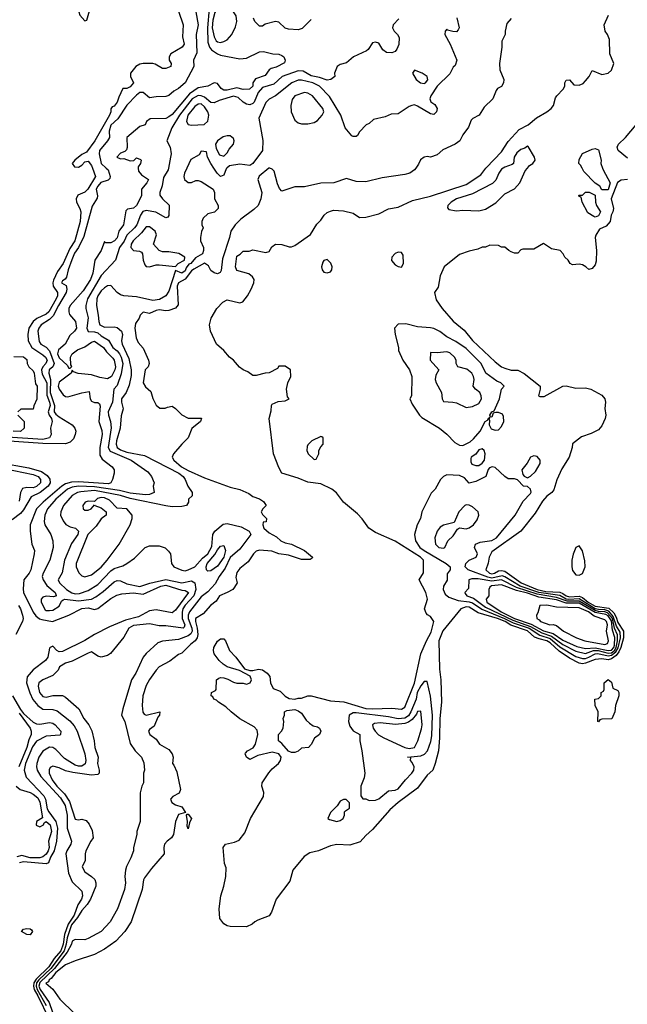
# Model space of a CAD drawing. Header units: inches. Extents: x 1793402 to 1900366, y 320852 to 470679.
# Tile 113 of 256: x 1885066 to 1888828, y 364818 to 370921. Entities that reach past the tile are written whole.
import ezdxf

# ---------------------------------------------------------------- set-up
doc = ezdxf.new("R2010")
doc.units = ezdxf.units.IN
doc.header["$MEASUREMENT"] = 0
doc.layers.add('B8386', color=7, linetype='Continuous')
doc.layers.add('B8387', color=7, linetype='Continuous')

msp = doc.modelspace()

# ---------------------------------------------------------------- linework, layer by layer
at = {"layer": 'B8386', "color": 4}
for points, elevation in [([(1885602.2, 370000), (1885612.7, 369990), (1885625.5, 369950), (1885624, 369936), (1885613.7, 369926.3), (1885568, 369912), (1885549, 369890), (1885540.3, 369870), (1885548, 369830), (1885545.5, 369814.5), (1885514.1, 369765.9), (1885462.4, 369577.6), (1885430.2, 369510), (1885406, 369474), (1885388, 369432), (1885365.7, 369370), (1885355.2, 369324.8), (1885347.7, 369312.3), (1885330, 369302), (1885324, 369290), (1885353, 369273), (1885358.7, 369250), (1885353.8, 369230), (1885305.6, 369150), (1885274.1, 369085.9), (1885250, 369062.2), (1885198.4, 369030), (1885183.7, 369010), (1885178.7, 368990), (1885185.7, 368925.7), (1885197.3, 368910), (1885230, 368890.4), (1885250, 368868.4), (1885279, 368790), (1885270.3, 368770), (1885247.4, 368750), (1885246.3, 368730), (1885256.8, 368690), (1885254.7, 368610), (1885280.8, 368530), (1885280.2, 368490), (1885290, 368475.3), (1885310, 368460.3), (1885390.2, 368410.2), (1885406.7, 368390), (1885412.6, 368370), (1885410.2, 368350), (1885398, 368322), (1885378.3, 368301.7), (1885350, 368292.8), (1885210, 368293.6), (1884910, 368314.1)], 176), ([(1885516.4, 370000), (1885534.9, 369950), (1885488.2, 369870), (1885470, 369851.8), (1885426.7, 369833.3), (1885414.9, 369810), (1885417.8, 369790), (1885438.9, 369750), (1885443.6, 369730), (1885439.6, 369670), (1885407.6, 369550), (1885376.8, 369503.2), (1885334.3, 369410), (1885299.1, 369360.9), (1885274.2, 369305.8), (1885270.2, 369290), (1885273.6, 369270), (1885300.9, 369230), (1885300.2, 369210), (1885292.2, 369190), (1885246, 369110), (1885230, 369095.1), (1885171.7, 369068.3), (1885148.9, 369050), (1885123.2, 369010), (1885115.3, 368970), (1885119.1, 368930), (1885140.3, 368890), (1885210, 368844.6), (1885225.7, 368830), (1885236.1, 368810), (1885228.7, 368790), (1885210.1, 368769.9), (1885201.6, 368750), (1885204.7, 368724.7), (1885234.4, 368670), (1885233.8, 368593.8), (1885250.8, 368550), (1885253.6, 368530), (1885242.3, 368490), (1885249.1, 368470), (1885262.8, 368450), (1885266, 368430), (1885255.8, 368390), (1885260.3, 368350), (1885250, 368328.7), (1885210, 368319.9), (1884990, 368332.5)], 172), ([(1885800.3, 370000), (1885802, 369982), (1885819.3, 369959.3), (1885864, 369930), (1885853.4, 369910), (1885820.7, 369870), (1885819.1, 369830), (1885788.2, 369770), (1885770, 369753.6), (1885734.1, 369745.9), (1885724.1, 369735.9), (1885708.9, 369650), (1885678.9, 369610), (1885670, 369569.5), (1885652.7, 369550), (1885630, 369538.4), (1885598, 369538), (1885590, 369546), (1885570.4, 369489.6), (1885530.4, 369429.6), (1885518, 369350), (1885503.6, 369310), (1885458.6, 369241.4), (1885379, 369150), (1885370.3, 369130), (1885369.1, 369110), (1885374.1, 369094.1), (1885410.5, 369050), (1885417.1, 369010), (1885405.5, 368990), (1885375.9, 368964.1), (1885346.9, 368910), (1885305.3, 368874.7), (1885299.8, 368850), (1885310, 368826), (1885359.3, 368779.3), (1885370, 368762), (1885378.6, 368761.4), (1885388.9, 368771.1), (1885382.7, 368782.7), (1885379.8, 368830), (1885389.8, 368850.2), (1885424.7, 368875.3), (1885470, 368893.8), (1885510, 368921.7), (1885530, 368928.7), (1885585.3, 368890), (1885602.7, 368862.7), (1885643.1, 368823.1), (1885650.3, 368810), (1885658.9, 368770), (1885655.3, 368750), (1885633.8, 368710), (1885610, 368694), (1885563, 368703), (1885510, 368719.8), (1885427.4, 368727.4), (1885398, 368738), (1885390, 368748), (1885384, 368730), (1885310, 368674), (1885304.1, 368650), (1885309.3, 368630), (1885335.8, 368595.8), (1885350, 368585.7), (1885364.2, 368584.2), (1885450, 368608.8), (1885495.8, 368615.8), (1885502, 368570), (1885510, 368556.3), (1885530, 368548.2), (1885550, 368547.3), (1885559.5, 368539.5), (1885564.9, 368524.9), (1885554.9, 368430), (1885574.5, 368374.5), (1885576.5, 368350), (1885561.5, 368270), (1885562, 368222), (1885577.1, 368197.1), (1885638.8, 368150), (1885651, 368130), (1885651.3, 368110), (1885641, 368070), (1885630.8, 368050), (1885614.9, 368045.1), (1885430, 368057.5), (1885385.8, 368054.2), (1885350, 368044.1), (1885326.3, 368030), (1885210.3, 367930), (1885170.3, 367890), (1885130.4, 367790), (1885130.5, 367750), (1885140.7, 367670), (1885157.3, 367630), (1885156.3, 367610), (1885134.9, 367510), (1885124, 367490), (1885090.8, 367450), (1885086.3, 367393.7), (1885090.3, 367370), (1885148.9, 367248.9), (1885164.9, 367224.9), (1885187.6, 367207.6), (1885202.4, 367202.4), (1885269.7, 367190.3), (1885370.6, 367229.4), (1885450, 367270.3), (1885490, 367275.3), (1885530, 367264.4), (1885550, 367270.4), (1885630, 367332.7), (1885666.9, 367353.1), (1885697.7, 367362.3), (1885770, 367369.2), (1885830, 367359.3), (1885939.5, 367410), (1885970, 367415.2), (1886070, 367384.9), (1886090, 367383.7), (1886110.3, 367370), (1886030, 367262), (1886010, 367243.7), (1885910, 367262.6), (1885870, 367256), (1885800.5, 367219.5), (1885720.9, 367199.1), (1885621.7, 367158.3), (1885530, 367111.1), (1885470, 367073.7), (1885330, 367005.1), (1885310, 367003.7), (1885295.3, 367010), (1885270, 367038), (1885254, 367030), (1885250, 367026), (1885240.5, 366970), (1885226, 366950), (1885149.3, 366890.7), (1885112.9, 366847.1), (1885107.3, 366810), (1885128.9, 366748.9), (1885147.9, 366707.9), (1885178, 366670), (1885210, 366646.3), (1885270, 366644.9), (1885297.5, 366637.5), (1885375.5, 366575.5), (1885403.2, 366543.2), (1885421.8, 366510), (1885470.2, 366370.2), (1885476.1, 366330), (1885471.2, 366308.8), (1885450, 366294), (1885430, 366294.2), (1885410, 366300.9), (1885342.3, 366342.3), (1885290, 366397.7), (1885270, 366409.7), (1885250, 366412), (1885210, 366387.8), (1885185, 366350), (1885171.5, 366310), (1885169.1, 366290), (1885173.1, 366270), (1885197.3, 366230), (1885318.3, 366098.3), (1885347, 366050), (1885359.8, 365990), (1885360.7, 365910), (1885387, 365830), (1885382.4, 365810), (1885357, 365770), (1885352.2, 365750), (1885367.9, 365630), (1885390, 365578), (1885450, 365518.8), (1885455.6, 365490), (1885448.9, 365470), (1885426, 365434), (1885402.6, 365370), (1885365.3, 365314.7), (1885343.4, 365250), (1885335.4, 365190), (1885320.9, 365150), (1885279.2, 365100.8), (1885246.1, 365050), (1885166.9, 364973.1), (1885153.9, 364950), (1885150.9, 364930), (1885154.4, 364910), (1885178.8, 364870), (1885245.3, 364730)], 184), ([(1885987.4, 370000), (1885985.5, 369990), (1885956.1, 369943.9), (1885948.2, 369891.8), (1885934, 369850), (1885934.4, 369834.4), (1885950, 369811), (1885990.5, 369770.5), (1885990, 369708), (1885982.8, 369697.2), (1885970, 369692.7), (1885908.7, 369728.7), (1885850, 369739.1), (1885828.6, 369731.4), (1885814, 369710), (1885790.3, 369650), (1885777.4, 369630), (1885730, 369585.1), (1885712.2, 369547.8), (1885683.7, 369510), (1885659.3, 369430), (1885570, 369335.1), (1885485.3, 369190), (1885474.9, 369150), (1885475.5, 369130), (1885490, 369074), (1885481.1, 369010), (1885489, 368989), (1885530, 368986.7), (1885550, 368979.1), (1885570, 368961.1), (1885614.9, 368934.9), (1885641.7, 368890), (1885670, 368867.8), (1885683.5, 368850), (1885694.7, 368830), (1885705, 368790), (1885694.5, 368725.5), (1885670, 368654), (1885648, 368630), (1885641.3, 368550), (1885614.6, 368490), (1885615.6, 368470), (1885628.7, 368430), (1885631.8, 368391.8), (1885612.9, 368270), (1885626.7, 368246.7), (1885755.5, 368190), (1885858.5, 368118.5), (1885881, 368090), (1885898, 368050), (1885892, 368030), (1885898, 367990), (1885870, 367978), (1885844.1, 367975.9), (1885750, 367986.5), (1885683, 368003), (1885530, 368026.1), (1885430, 368029.8), (1885390, 368022.5), (1885361.3, 368010), (1885290.3, 367950), (1885238.4, 367890), (1885221.3, 367850), (1885218, 367810), (1885222, 367790), (1885259.1, 367730), (1885270.8, 367690), (1885274, 367650), (1885252.7, 367570), (1885210.5, 367490), (1885205.5, 367470), (1885210.4, 367450), (1885233.7, 367413.7), (1885284.7, 367370), (1885291, 367351), (1885294, 367350), (1885276, 367344), (1885230, 367348.7), (1885210, 367342), (1885198, 367330), (1885198, 367310), (1885223.5, 367263.5), (1885230, 367258), (1885250, 367258), (1885270, 367261), (1885310, 367286), (1885324, 367316), (1885334, 367326), (1885346, 367330), (1885430, 367318.5), (1885510, 367328.8), (1885536.8, 367343.2), (1885582.4, 367377.6), (1885650, 367435.8), (1885670, 367444.4), (1885690, 367443.8), (1885730, 367424.9), (1885810, 367406.7), (1885872.1, 367427.9), (1885970, 367452), (1886070, 367430.3), (1886130, 367442.4), (1886150.4, 367430.4), (1886157.3, 367390), (1886143.2, 367350), (1886090, 367292.2), (1886076.9, 367270), (1886071.2, 367248.8), (1886071.2, 367210), (1886088.4, 367170), (1886085.2, 367154.8), (1886078, 367150), (1885970, 367163.7), (1885930, 367163.7), (1885870, 367176), (1885770, 367165.2), (1885741, 367150), (1885710, 367094), (1885627.5, 366992.5), (1885610, 366979), (1885570, 366968.7), (1885550, 366975.3), (1885510, 367002), (1885490, 366995.3), (1885390, 366944), (1885350, 366932.7), (1885311.3, 366910), (1885304.7, 366890), (1885270, 366855.3), (1885210, 366829), (1885184, 366810), (1885180.7, 366790), (1885187.7, 366750), (1885210, 366726), (1885230, 366721), (1885270, 366732), (1885331.6, 366731.6), (1885350, 366722), (1885431, 366650), (1885464, 366590), (1885494.8, 366550), (1885513.2, 366513.2), (1885528, 366450), (1885530.7, 366410), (1885551, 366350), (1885546.8, 366310), (1885558, 366270), (1885558, 366250), (1885550, 366242), (1885510, 366238), (1885394.9, 366254.9), (1885350, 366265.6), (1885310, 366283.7), (1885270, 366294), (1885255.3, 366284.7), (1885247.9, 366272.1), (1885248, 366250), (1885267.2, 366210), (1885296.5, 366170), (1885343.5, 366123.5), (1885375.1, 366075.1), (1885410, 365966), (1885430, 365961), (1885450, 365966), (1885477.3, 365957.3), (1885495.3, 365935.3), (1885514.4, 365894.4), (1885521, 365850), (1885506, 365830), (1885476, 365770), (1885471, 365750), (1885471.1, 365708.9), (1885452, 365670), (1885470, 365638), (1885510.5, 365610.5), (1885530.5, 365590.5), (1885537.3, 365570), (1885537.3, 365550), (1885504.9, 365470), (1885484.5, 365435.5), (1885450, 365398.4), (1885424.3, 365355.7), (1885386.6, 365310), (1885360.1, 365230), (1885354, 365190), (1885340.6, 365150), (1885259.3, 365040.7), (1885183.4, 364970), (1885170.9, 364950), (1885167.2, 364930), (1885173.3, 364910), (1885230.1, 364810)], 188), ([(1886100.9, 370000), (1886086.8, 369970), (1886082.8, 369950), (1886086, 369930), (1886110, 369911.3), (1886130, 369911.3), (1886156.4, 369923.6), (1886170, 369924.7), (1886190, 369918), (1886264.7, 369870), (1886271.3, 369850), (1886271.6, 369811.6), (1886294, 369770), (1886294, 369750), (1886271.6, 369728.4), (1886230, 369718), (1886202, 369690), (1886194, 369670), (1886194, 369650), (1886202, 369630), (1886191.3, 369608.7), (1886184.7, 369570), (1886186, 369550), (1886204.7, 369510), (1886204.7, 369490), (1886198, 369470), (1886155.2, 369444.8), (1886124.7, 369410), (1886113.7, 369406.3), (1886096.1, 369383.9), (1886090, 369364.5), (1886070.7, 369350), (1886030, 369366), (1885990, 369239), (1885970, 369209), (1885932.4, 369187.6), (1885890, 369179.5), (1885790, 369202.9), (1885710, 369209.4), (1885690, 369215.1), (1885669.2, 369230), (1885630, 369273.2), (1885610, 369272.3), (1885590, 369259.5), (1885570, 369240.7), (1885548.9, 369210), (1885542.6, 369190), (1885541.1, 369150), (1885552.4, 369090), (1885554.9, 369050), (1885563, 369030), (1885590, 369014.9), (1885650, 369018), (1885670, 369013), (1885696.3, 368990), (1885702, 368970), (1885696.3, 368930), (1885700.5, 368910), (1885741.3, 368821.3), (1885756.4, 368750), (1885755.3, 368715.3), (1885744.2, 368655.8), (1885724.4, 368610), (1885696, 368570), (1885696, 368550), (1885706.4, 368510), (1885694.6, 368465.4), (1885687.4, 368390), (1885665.5, 368310), (1885663.6, 368290), (1885668.8, 368270), (1885690, 368254.3), (1885730, 368240.2), (1885838.7, 368218.7), (1886050.5, 368110), (1886077.3, 368090), (1886091.3, 368070), (1886106, 368030), (1886134, 367990), (1886134, 367970), (1886112, 367950), (1886111.3, 367930), (1886098, 367910), (1886070, 367902.9), (1886010, 367902), (1885970, 367906.9), (1885750, 367953.8), (1885690, 367972.7), (1885530, 368002.7), (1885444.6, 367995.4), (1885424, 367990), (1885390, 367971.5), (1885337.1, 367910), (1885320.5, 367870), (1885319.1, 367850), (1885334.6, 367814.6), (1885352.3, 367792.3), (1885378.4, 367778.4), (1885411.3, 367770), (1885430.5, 367750), (1885425.5, 367730), (1885386.8, 367673.2), (1885343, 367570), (1885328.1, 367491.9), (1885304.9, 367450), (1885312.7, 367430), (1885355.8, 367390), (1885388.1, 367368.1), (1885410, 367361.8), (1885436.2, 367363.8), (1885490, 367383.1), (1885550, 367419.5), (1885630, 367503.8), (1885650, 367519.3), (1885703.7, 367536.3), (1885729.5, 367550.5), (1885776, 367584), (1885842, 367650), (1885870, 367660.7), (1885930, 367658.8), (1885966.8, 367646.8), (1885987.5, 367627.5), (1885998.8, 367610), (1886006.8, 367550), (1886021, 367530), (1886070, 367508), (1886090, 367505.5), (1886110, 367510.5), (1886150, 367530.5), (1886197.4, 367582.6), (1886231.1, 367610), (1886256.3, 367656.3), (1886260.9, 367730), (1886274.5, 367750), (1886326.6, 367793.4), (1886350, 367797.6), (1886437.7, 367777.7), (1886487.3, 367750), (1886497.3, 367730), (1886430, 367639.3), (1886370, 367587.3), (1886338.2, 367521.8), (1886301.6, 367470), (1886275.9, 367424.1), (1886230, 367374), (1886190, 367342.9), (1886116.9, 367250), (1886108.3, 367230), (1886108.4, 367210), (1886132.6, 367150), (1886132.9, 367130), (1886125.5, 367114.5), (1886110, 367101.1), (1886050, 367078.7), (1885950.5, 367069.5), (1885921.1, 367058.9), (1885848.3, 366991.7), (1885830.8, 366970), (1885784, 366870), (1885759.1, 366830), (1885704, 366650), (1885696, 366610), (1885716, 366570), (1885750, 366434), (1885781, 366390), (1885821, 366350), (1885835.3, 366315.3), (1885838, 366270), (1885832, 366250), (1885832, 366190), (1885822, 366170), (1885811.6, 366128.4), (1885811.3, 365950), (1885791, 365890), (1885791, 365870), (1885771, 365789), (1885770.8, 365770), (1885754.4, 365725.6), (1885727.1, 365672.9), (1885721, 365650), (1885717.3, 365610), (1885720.7, 365570), (1885714, 365530), (1885670.6, 365410), (1885626.8, 365330), (1885570, 365269.2), (1885490, 365225.2), (1885470, 365217.2), (1885410, 365219), (1885390, 365208.7), (1885386, 365190), (1885359.6, 365140.4), (1885280.5, 365039.5), (1885190, 364953.7), (1885185.1, 364930), (1885193.1, 364910), (1885247.9, 364830), (1885269.5, 364770)], 192), ([(1886608.5, 370000), (1886549.1, 369950.9), (1886540.5, 369930), (1886564.9, 369850), (1886559.1, 369810), (1886542, 369770), (1886515.9, 369744.1), (1886435.1, 369684.9), (1886400.5, 369650), (1886373.4, 369610), (1886364.9, 369570), (1886322, 369438), (1886312.7, 369367.3), (1886306.8, 369353.2), (1886290, 369346), (1886270, 369352), (1886250, 369367.3), (1886234.8, 369394.8), (1886210, 369412.1), (1886144.5, 369375.5), (1886130, 369364.1), (1886090, 369313.6), (1886049.2, 369290), (1886041.1, 369270), (1886046.6, 369153.4), (1886030, 369132), (1885990, 369118), (1885970, 369116.3), (1885930, 369122.2), (1885910, 369119.1), (1885870, 369100.9), (1885830, 369108), (1885811.1, 369088.9), (1885804.7, 369070), (1885782.5, 369037.5), (1885779.1, 369010), (1885786.4, 368950), (1885800.3, 368920.3), (1885830, 368884.7), (1885862.8, 368810), (1885866.8, 368790), (1885861, 368770), (1885843, 368750), (1885830.8, 368670), (1885845.2, 368645.2), (1885877.3, 368617.3), (1885890, 368574), (1885911.6, 368531.6), (1885932.7, 368512.7), (1885967.3, 368512.7), (1885980.4, 368519.6), (1886010, 368524.7), (1886030, 368512), (1886070, 368471.3), (1886110, 368452), (1886190.8, 368450.8), (1886184.7, 368430), (1886132.8, 368387.2), (1886108.2, 368330), (1886069.1, 368290.9), (1886018.8, 368230), (1886011, 368210), (1886021, 368190), (1886068, 368150), (1886110, 368126), (1886210, 368082.2), (1886370, 368024.4), (1886428.5, 368008.5), (1886484.5, 367984.5), (1886510, 367966), (1886550, 367951.3), (1886575.3, 367935.3), (1886592, 367910), (1886572, 367890), (1886562, 367870), (1886570, 367854), (1886594, 367830), (1886591.1, 367808.9), (1886574, 367806), (1886572, 367790), (1886578, 367770), (1886610, 367741), (1886655.3, 367715.3), (1886682, 367690), (1886710, 367678), (1886750, 367671), (1886830, 367630.8), (1886878, 367590), (1886876.9, 367583.1), (1886864.7, 367575.3), (1886810, 367575.1), (1886730, 367600.9), (1886670, 367609.5), (1886627.2, 367627.2), (1886550, 367632), (1886530, 367626), (1886514, 367610), (1886480.4, 367559.6), (1886430, 367519), (1886410, 367495.3), (1886404, 367464), (1886412, 367430), (1886396.9, 367403.1), (1886384.7, 367390), (1886351.3, 367370), (1886302.8, 367350), (1886283.4, 367316.6), (1886248, 367290), (1886201.7, 367238.3), (1886155.5, 367210), (1886154.6, 367190), (1886165.8, 367150), (1886169.2, 367110.8), (1886165.3, 367090), (1886153.1, 367070), (1886125.5, 367050), (1886070, 366994), (1886050, 366985.2), (1885995.3, 366944.7), (1885930.4, 366909.6), (1885910.4, 366889.6), (1885868.9, 366831.1), (1885850, 366794), (1885828.4, 366730), (1885824.4, 366670), (1885828.4, 366628.4), (1885836.3, 366616.3), (1885850, 366610.6), (1885934, 366630), (1885931.3, 366610), (1885921.6, 366598.4), (1885898, 366542), (1885870, 366522), (1885862.8, 366510), (1885871.3, 366490), (1885910, 366461), (1885931, 366430), (1885990, 366397.3), (1886010.6, 366370), (1886016, 366350), (1886012, 366310), (1886021, 366301), (1886038.5, 366258.5), (1886060.7, 366150), (1886054, 366126), (1886013.2, 366106.8), (1886000.7, 366090), (1886008.5, 366068.5), (1886030, 366054), (1886070, 366042), (1886092.7, 366007.3), (1886050, 365995.3), (1886030.6, 365950), (1886018.8, 365870), (1886006.8, 365850), (1885978.8, 365830), (1885963, 365810), (1885959.1, 365790), (1885961, 365750), (1885881.1, 365658.9), (1885838.8, 365601.2), (1885833.4, 365590), (1885824.9, 365530), (1885756.3, 365330), (1885716.3, 365270), (1885660.7, 365210), (1885590, 365159.5), (1885530, 365127.3), (1885410, 365087.3), (1885350, 365062), (1885290, 365014.5), (1885261.2, 364978.8), (1885248.5, 364970), (1885243.4, 364956.6), (1885228.3, 364948.3), (1885270, 364911), (1885314.8, 364850), (1885342, 364822), (1885418, 364750)], 196), ([(1888830, 369930.6), (1888790, 369926), (1888768.7, 369911.3), (1888728, 369810), (1888742, 369750), (1888739, 369730), (1888728, 369710), (1888722, 369670), (1888698, 369642), (1888656.4, 369623.6), (1888633.6, 369586.4), (1888629, 369570), (1888638, 369490), (1888634.8, 369425.2), (1888630, 369402), (1888610, 369378), (1888590, 369372), (1888572, 369390), (1888550, 369401), (1888530, 369406), (1888490, 369402), (1888474, 369410), (1888462, 369430), (1888442, 369450), (1888432, 369470), (1888412, 369490), (1888359.8, 369499.8), (1888310, 369534), (1888250, 369498), (1888182, 369498), (1888170, 369494), (1888150, 369474), (1888130, 369474), (1888110, 369482), (1888094, 369490), (1888070, 369512), (1888050, 369512), (1888030, 369522), (1887976.4, 369523.6), (1887950, 369512), (1887930, 369511.3), (1887902, 369498), (1887850, 369486), (1887790, 369464.7), (1887695.3, 369390), (1887670, 369334), (1887656.6, 369263.4), (1887635.3, 369230), (1887645.6, 369185.6), (1887681.2, 369130), (1887750, 369052.7), (1887817.3, 368997.3), (1887870, 368933.3), (1888010, 368801.2), (1888050, 368769.3), (1888070, 368761.2), (1888110, 368748.7), (1888150, 368748.7), (1888190, 368728.7), (1888288.7, 368650), (1888289, 368630), (1888278, 368590), (1888286, 368586), (1888313.7, 368586.3), (1888430, 368649.4), (1888450, 368651.6), (1888510, 368637.6), (1888570, 368638.4), (1888602, 368630), (1888670, 368592.7), (1888689.2, 368570), (1888693.2, 368550), (1888689.6, 368510.4), (1888695.6, 368470), (1888691.2, 368448.8), (1888670, 368402.8), (1888650, 368378.8), (1888604.7, 368355.3), (1888544.1, 368335.9), (1888488.7, 368291.3), (1888488, 368270), (1888468.7, 368210), (1888422.9, 368137.1), (1888391.9, 368068.1), (1888373.8, 368006.2), (1888361.2, 367990), (1888330, 367967.3), (1888303.8, 367936.2), (1888257.1, 367862.9), (1888169.6, 367750.4), (1887990, 367622.8), (1887972.7, 367590), (1887967, 367553), (1887953.2, 367510), (1887976, 367490), (1887990, 367486.5), (1888006.8, 367490), (1888030, 367504.7), (1888050, 367506.8), (1888070, 367502.7), (1888171.3, 367430), (1888270, 367389.5), (1888323.1, 367376.9), (1888410, 367371.8), (1888430, 367364.2), (1888450, 367349.4), (1888470, 367343.2), (1888530, 367348.1), (1888550, 367340.2), (1888586.1, 367310), (1888630, 367285.8), (1888714.2, 367274.2), (1888744.2, 367244.2), (1888758.6, 367218.6), (1888770, 367184.5), (1888805.8, 367130), (1888805, 367090), (1888787.7, 367030), (1888776.6, 367003.4), (1888759.1, 366980.9), (1888730, 366960.1), (1888710, 366952.7), (1888670, 366958.5), (1888630, 366955.5), (1888570, 366931.7), (1888550, 366928.6), (1888530, 366932.7), (1888470, 366962.7), (1888406.8, 367006.8), (1888350, 367059.4), (1888330, 367070.6), (1888282.4, 367082.4), (1888254.3, 367094.3), (1888210, 367133.2), (1888107.1, 367167.1), (1888071.1, 367190), (1888023.7, 367210), (1887904.5, 367244.5), (1887850, 367279.6), (1887830, 367281.1), (1887797.2, 367270), (1887686.3, 367133.7), (1887661.2, 367070), (1887665.4, 366894.6), (1887674, 366830), (1887676.9, 366690), (1887666.6, 366590), (1887665.3, 366470), (1887658.3, 366390), (1887639.6, 366310), (1887623.7, 366270), (1887590, 366237.3), (1887530, 366158), (1887410, 366068.2), (1887357.7, 366022.3), (1887250, 365901), (1887210, 365864.7), (1887175.1, 365824.9), (1887110, 365804.9), (1887030, 365808), (1886990, 365800.5), (1886915.3, 365770), (1886863, 365757), (1886826.5, 365733.5), (1886758, 365650), (1886738.6, 365581.4), (1886654, 365470), (1886626, 365390), (1886610, 365366.8), (1886540.1, 365339.9), (1886522, 365330), (1886506, 365314), (1886470, 365297.3), (1886370, 365300.5), (1886350, 365304.9), (1886330, 365316), (1886304.7, 365350), (1886301, 365410), (1886310.7, 365490), (1886330.7, 365550), (1886342.8, 365610), (1886343.6, 365663.6), (1886334, 365690), (1886326.8, 365790), (1886340.7, 365810), (1886396.7, 365823.3), (1886424.5, 365835.5), (1886460, 365880), (1886494.9, 365970), (1886574.9, 366105.1), (1886578.3, 366130), (1886565.3, 366170), (1886568.2, 366190), (1886607.6, 366252.4), (1886630, 366278), (1886668.4, 366310), (1886680.5, 366330), (1886684.9, 366350), (1886670.7, 366370.7), (1886630, 366380.4), (1886540.4, 366359.6), (1886490, 366336.3), (1886470.8, 366350), (1886461.6, 366370), (1886464.6, 366375.4), (1886477.3, 366390), (1886511.7, 366408.3), (1886527, 366430), (1886540.5, 366490), (1886536.3, 366516.3), (1886518, 366538), (1886430, 366588.4), (1886376.3, 366630), (1886342.6, 366662.6), (1886297.3, 366690), (1886283.9, 366703.9), (1886267.3, 366710), (1886262.8, 366722.8), (1886252, 366730), (1886254, 366750), (1886278, 366762), (1886282, 366770), (1886284.7, 366830), (1886299.8, 366840.2), (1886310, 366844), (1886330, 366841.2), (1886354.2, 366834.2), (1886390, 366814), (1886410, 366808.7), (1886448.9, 366808.9), (1886470, 366802), (1886494, 366810), (1886502, 366830), (1886492.7, 366852.7), (1886426, 366886), (1886350, 366910.4), (1886325.3, 366925.3), (1886300.5, 366950), (1886271, 366990), (1886266, 367010), (1886267.3, 367030), (1886290, 367068.7), (1886310, 367084), (1886330, 367084), (1886341.2, 367070), (1886365.2, 367010), (1886403.7, 366970), (1886458, 366898), (1886490, 366886), (1886510, 366886), (1886545.2, 366894.8), (1886570, 366892), (1886599, 366870), (1886614, 366850), (1886618, 366810), (1886636.4, 366776.4), (1886678, 366758), (1886708.9, 366728.9), (1886733.6, 366713.6), (1886770, 366709), (1886790, 366715.3), (1886810, 366715.3), (1886851, 366729), (1886870, 366729.2), (1886990, 366699.3), (1887072.5, 366692.5), (1887210, 366652.4), (1887251.3, 366648.7), (1887370, 366654), (1887430, 366646.6), (1887450, 366659), (1887510, 366809.2), (1887550.6, 366990), (1887584.7, 367070), (1887614.4, 367125.6), (1887630.7, 367190), (1887610, 367222), (1887591.1, 367231.1), (1887582, 367242), (1887572, 367270), (1887590.8, 367330), (1887580.7, 367370), (1887538.8, 367450), (1887567.1, 367492.9), (1887566.8, 367570), (1887546.8, 367590), (1887390, 367688.8), (1887270, 367742.4), (1887227.3, 367770), (1887186.2, 367826.2), (1887157.3, 367857.3), (1887070.7, 367930), (1887028.5, 367988.5), (1886998.8, 368010), (1886930, 368043.8), (1886850, 368054.4), (1886790, 368079.5), (1886690, 368111), (1886670, 368144.7), (1886637.3, 368230), (1886611.6, 368448.4), (1886623.6, 368496.4), (1886624.7, 368530), (1886630, 368538), (1886665.4, 368554.6), (1886710, 368558), (1886734, 368570), (1886723.6, 368583.6), (1886718, 368630), (1886726, 368670), (1886744.7, 368710), (1886742, 368750), (1886710, 368774), (1886670, 368774), (1886662, 368758), (1886610, 368731.3), (1886586, 368730), (1886530, 368714.8), (1886510, 368714.8), (1886478.3, 368738.3), (1886450, 368750.7), (1886426.5, 368766.5), (1886390.4, 368810.4), (1886364.9, 368830), (1886330, 368870.7), (1886284, 368910), (1886247.3, 368990), (1886240.7, 369030), (1886250.8, 369070), (1886286, 369130), (1886324.7, 369170), (1886350, 369185.2), (1886430, 369167), (1886447.9, 369172.1), (1886477.3, 369210), (1886499.1, 369250), (1886516.3, 369290), (1886517.3, 369310), (1886508, 369328), (1886485.5, 369345.5), (1886410, 369366.4), (1886401.7, 369390), (1886410, 369455.3), (1886432, 369468), (1886450, 369486), (1886487.3, 369487.3), (1886510, 369494), (1886590, 369479), (1886610, 369484), (1886627, 369513), (1886650, 369529.4), (1886690, 369527), (1886733.6, 369513.6), (1886750, 369513.2), (1886770, 369521.2), (1886866.8, 369590), (1886905.5, 369654.5), (1886930, 369679), (1886950.8, 369710), (1886970, 369726), (1886990, 369735.1), (1887010, 369739.5), (1887070, 369737.2), (1887130, 369721.2), (1887170, 369696), (1887210, 369698), (1887290, 369718), (1887350, 369749.4), (1887410, 369759.3), (1887498.8, 369801.2), (1887610, 369828.2), (1887830, 369899.6), (1887920.9, 369959.1), (1887952.1, 370000)], 204), ([(1886348.2, 370000), (1886344, 369996), (1886330, 369958), (1886310, 369949), (1886289.2, 369970), (1886268.9, 370000)], 192), ([(1887518.3, 370000), (1887511.3, 369990), (1887482, 369970), (1887450, 369960.9), (1887310, 369941.2), (1887210, 369917), (1887150, 369918.4), (1887090, 369937), (1887010.3, 369909.7), (1886930, 369907), (1886830, 369885.1), (1886770, 369886), (1886690, 369858), (1886674.6, 369874.6), (1886662.7, 369902.7), (1886641.2, 369981.2), (1886630, 369995.3), (1886614.1, 370000)], 196), ([(1888059.3, 370000), (1888050, 369993.6), (1888032.7, 369970), (1888013.8, 369926.2), (1887993.3, 369906.7), (1887870, 369841.6), (1887771.3, 369810), (1887738, 369790), (1887718, 369770), (1887714, 369754), (1887723.6, 369743.6), (1887770, 369736), (1887810, 369740.7), (1887910, 369735.5), (1887950, 369746.8), (1888013.4, 369786.6), (1888070, 369840.7), (1888130, 369873.4), (1888163.7, 369910), (1888196.6, 369983.4), (1888210.2, 370000)], 208), ([(1888674.7, 370000), (1888678, 369990), (1888722, 369910), (1888710, 369866), (1888670, 369866), (1888658, 369890), (1888628.7, 369908.7), (1888560.2, 369980.2), (1888549.4, 370000)], 204), ([(1885030, 368834), (1885090, 368832), (1885110, 368814), (1885112, 368790), (1885122, 368770), (1885150, 368744.7), (1885154.9, 368730), (1885164.7, 368664.7), (1885174, 368650), (1885172, 368568), (1885152.7, 368527.3), (1885150, 368506), (1885072.7, 368507.3), (1885054, 368490)], 168), ([(1885054, 368470), (1885094, 368430), (1885094, 368390), (1885070, 368369.4), (1885026, 368370)], 168), ([(1884936.2, 368176.2), (1885123.2, 368143.2), (1885201.5, 368121.5), (1885236.4, 368096.4), (1885253, 368073), (1885254, 368050), (1885241.3, 368030), (1885192.9, 367990), (1885136.2, 367963.8), (1885090, 367883.5), (1885070, 367861), (1885020, 367820)], 176), ([(1884970, 368139.8), (1885150, 368102.2), (1885180.4, 368090), (1885195.6, 368070), (1885194, 368050), (1885170, 368026.6), (1885150, 368019.7), (1885110, 368021.5), (1885084, 368016), (1885071.6, 367990), (1885063.1, 367936.9)], 172), ([(1885058.6, 367290), (1885070.2, 367270), (1885083.2, 367230), (1885086.9, 367210), (1885082.4, 367190), (1885041, 367110)], 176), ([(1885020.6, 366730), (1885070, 366645.8), (1885090, 366620.9), (1885150, 366566.3), (1885170, 366556.5), (1885190, 366554.4), (1885250, 366565.4), (1885270, 366560.7), (1885285.7, 366550), (1885320.4, 366510), (1885318.8, 366490), (1885313.4, 366486.6), (1885230, 366479.8), (1885170, 366448.6), (1885145.6, 366414.4), (1885101.7, 366310), (1885094.5, 366270), (1885106.3, 366226.3), (1885215.3, 366110), (1885225.3, 366090), (1885236.4, 366030), (1885246, 366010), (1885290.2, 365950.2), (1885299, 365910), (1885294.7, 365830), (1885279.8, 365770), (1885257.5, 365730), (1885244.7, 365695.3), (1885230.5, 365689.5), (1885090, 365700.7), (1885064.5, 365695.5)], 176), ([(1885061.8, 366621.8), (1885130.3, 366530), (1885136.4, 366510), (1885136.4, 366490), (1885122, 366458), (1885111, 366410), (1885060.7, 366290)], 172), ([(1885044.4, 366170), (1885067.7, 366150), (1885130, 366131.3), (1885150, 366120.7), (1885177.2, 366097.2), (1885190.1, 366070.1), (1885206.8, 365973.2), (1885170.8, 365950), (1885168.1, 365928.1), (1885190, 365918), (1885213.2, 365930), (1885218, 365942), (1885230, 365950.5), (1885254.6, 365930), (1885263.1, 365890), (1885244.2, 365830), (1885248.7, 365790), (1885243.1, 365770), (1885230, 365748.4), (1885210, 365731.1), (1885190, 365726.5), (1885130, 365725.8), (1885079.5, 365739.5), (1885048.6, 365731.4)], 172)]:
    msp.add_lwpolyline(points, dxfattribs=dict(at, elevation=elevation))
for points, elevation in [([(1888630, 369698), (1888620.4, 369700.4), (1888583.1, 369723.1), (1888548, 369790), (1888542, 369822), (1888530, 369826), (1888527.3, 369832.7), (1888550, 369834), (1888570, 369852), (1888591.6, 369851.6), (1888630, 369834), (1888632, 369790), (1888638, 369770), (1888662, 369730), (1888650, 369706)], 204), ([(1885870, 369637.2), (1885850, 369637.2), (1885819.9, 369600.1), (1885768.5, 369550), (1885757.1, 369530), (1885754, 369510), (1885770, 369490.8), (1885806.8, 369486.8), (1885819.1, 369479.1), (1885826, 369470), (1885830.6, 369430), (1885841.7, 369401.7), (1885850, 369390.7), (1885870, 369388.5), (1885910, 369401.1), (1885930, 369402), (1886030, 369392), (1886048, 369410), (1886086, 369430), (1886088, 369450), (1886051.9, 369471.9), (1885990, 369482.9), (1885950, 369482.9), (1885929.7, 369489.7), (1885895.3, 369530), (1885912.5, 369587.5), (1885903.7, 369610)], 192), ([(1886970, 369435.3), (1886950, 369428.7), (1886942, 369418), (1886934, 369390), (1886938.8, 369370), (1886950, 369356), (1886970, 369351), (1886990, 369358), (1886999, 369370), (1887001.2, 369390), (1886992.9, 369412.9)], 208), ([(1887410, 369479.3), (1887390, 369472.7), (1887370.7, 369450), (1887367.7, 369427.7), (1887390, 369400.7), (1887410, 369390.6), (1887430, 369387.7), (1887442, 369410), (1887441.5, 369461.5), (1887430, 369479)], 208), ([(1887456.5, 369036.5), (1887410, 369034), (1887386.8, 369010), (1887390.7, 368970), (1887411, 368890), (1887411.3, 368870), (1887438.8, 368810), (1887478.8, 368750), (1887494.8, 368710), (1887491.3, 368590), (1887482, 368570), (1887496.9, 368536.9), (1887540.7, 368470), (1887555.3, 368455.3), (1887664.9, 368390), (1887710, 368352.2), (1887759.5, 368299.5), (1887790, 368282.8), (1887810, 368281), (1887856, 368304), (1887876.5, 368323.5), (1887918, 368370), (1887948.7, 368430), (1887962, 368438), (1887970, 368454), (1887978, 368458), (1887972, 368448), (1887976, 368436), (1887974, 368410), (1887985.2, 368385.2), (1888010, 368377.1), (1888030, 368379.3), (1888050, 368399.1), (1888064.4, 368430), (1888061.3, 368461.3), (1888055.1, 368475.1), (1888030, 368487), (1888014, 368486), (1887998, 368482), (1887990, 368458), (1887980.4, 368460.4), (1887978, 368470), (1887989, 368490), (1888003.1, 368496.9), (1888037.2, 368570), (1888048.4, 368631.6), (1888066, 368650), (1888046, 368670), (1888020.2, 368680.2), (1887952.7, 368730), (1887922.7, 368790), (1887830, 368882.7), (1887767.2, 368927.2), (1887710, 368956), (1887667.9, 368987.9), (1887630, 369007), (1887610, 369012), (1887530, 369017.2)], 208), ([(1887710, 368862.9), (1887650, 368856.2), (1887610, 368858), (1887607.3, 368810), (1887662, 368750), (1887643, 368717), (1887639.1, 368690), (1887644, 368670), (1887678, 368610), (1887682, 368570), (1887690, 368554), (1887748.9, 368551.1), (1887770, 368546), (1887830, 368517.3), (1887870, 368523), (1887910, 368543), (1887925.1, 368570), (1887923.6, 368590), (1887914.5, 368610), (1887889, 368630), (1887873.2, 368650), (1887880.7, 368690), (1887876.9, 368710), (1887866.6, 368730), (1887834.9, 368754.9), (1887778, 368770), (1887769, 368789), (1887769.2, 368810), (1887758, 368830), (1887730, 368856.2)], 212), ([(1886930, 368338), (1886874, 368310), (1886850, 368286), (1886845.4, 368274.6), (1886844.7, 368250), (1886852, 368230), (1886890, 368194), (1886902, 368198), (1886918, 368230), (1886918, 368250), (1886930, 368274), (1886946, 368290), (1886946, 368330), (1886936.4, 368336.4)], 208), ([(1887930, 368262), (1887910, 368255.3), (1887890, 368228.7), (1887862, 368210), (1887859.6, 368200.4), (1887859.6, 368179.6), (1887866, 368166), (1887890, 368158), (1887910, 368158), (1887930, 368171.3), (1887944, 368190), (1887949, 368230), (1887942, 368250)], 208), ([(1888250, 368217.2), (1888230, 368209), (1888208.2, 368171.8), (1888176, 368130), (1888182, 368102), (1888190, 368092), (1888210, 368082), (1888230, 368092), (1888260.2, 368119.8), (1888289, 368170), (1888289, 368190), (1888270, 368212.7)], 208), ([(1887991.1, 368148.9), (1887976, 368144), (1887966.4, 368133.6), (1887952, 368090), (1887890, 368059), (1887850, 368049), (1887821.2, 368081.2), (1887790, 368095.3), (1887710, 368099), (1887690, 368089), (1887671, 368070), (1887638, 368010), (1887613.7, 367986.3), (1887556, 367870), (1887546.8, 367830), (1887526.8, 367790), (1887510.7, 367730), (1887516.3, 367690), (1887544.4, 367650), (1887570.4, 367630), (1887706.8, 367550), (1887731, 367530), (1887731, 367510), (1887713.7, 367486.3), (1887713, 367447), (1887690.7, 367410), (1887687.7, 367390), (1887700.9, 367360.9), (1887722.4, 367342.4), (1887781, 367321), (1887850, 367313.5), (1887870, 367307.2), (1887926.9, 367266.9), (1888068.3, 367210), (1888121.9, 367181.9), (1888220.6, 367150), (1888286.5, 367106.5), (1888350, 367084.6), (1888410, 367033.5), (1888510, 366973.5), (1888550, 366961), (1888570, 366962), (1888590, 366969.4), (1888629.1, 366990.9), (1888646.7, 366993.3), (1888710, 366978.5), (1888730, 366981.2), (1888758.1, 367001.9), (1888771.8, 367028.2), (1888786.3, 367090), (1888784.3, 367124.3), (1888762.5, 367162.5), (1888741.7, 367221.7), (1888715.1, 367255.1), (1888690, 367264), (1888650, 367264.5), (1888630, 367269.7), (1888530, 367330.4), (1888466.9, 367326.9), (1888450, 367330), (1888410, 367352.3), (1888279.8, 367370), (1888164.8, 367410), (1888070, 367468.5), (1888053.6, 367473.6), (1887990, 367460.1), (1887965.5, 367465.5), (1887842.7, 367510), (1887825.2, 367530), (1887829.2, 367550), (1887849.5, 367570.5), (1887893.2, 367590), (1887901.2, 367610), (1887881.2, 367650), (1887889.3, 367670), (1887917, 367683), (1887990, 367692.2), (1888018.4, 367710), (1888134, 367850), (1888182.7, 367937.3), (1888230, 367984.7), (1888232.7, 367992.7), (1888228, 368010), (1888210, 368028), (1888186, 368030), (1888148.9, 368068.9), (1888130, 368075.3), (1888090, 368075.3), (1888069.3, 368089.3), (1888010, 368145.2)], 208), ([(1885570, 367959.1), (1885547.3, 367952.7), (1885530, 367934), (1885490, 367936), (1885472, 367930), (1885456, 367910), (1885458, 367890), (1885470, 367881), (1885490, 367880.7), (1885508.7, 367890), (1885530, 367914), (1885530.8, 367910.8), (1885570, 367895.3), (1885600.5, 367870), (1885600.7, 367850), (1885570, 367827.6), (1885538.7, 367781.3), (1885487.4, 367730), (1885415.5, 367550), (1885416.3, 367530), (1885432.8, 367492.8), (1885450, 367474.8), (1885470, 367468), (1885510, 367480.5), (1885570, 367528.2), (1885607.3, 367570), (1885682, 367670), (1885749, 367790), (1885762, 367830), (1885762, 367850), (1885730, 367888.7), (1885670, 367894), (1885622.4, 367942.4), (1885590, 367957.6)], 196), ([(1887830, 367914.5), (1887822.8, 367910), (1887784.9, 367870), (1887755.3, 367804.7), (1887690, 367788.7), (1887670, 367775.3), (1887651.3, 367750), (1887636, 367710), (1887641, 367670), (1887662, 367650), (1887690, 367644.7), (1887698, 367650), (1887718, 367690), (1887750, 367722), (1887776.4, 367763.6), (1887790, 367772), (1887830, 367766), (1887850, 367771.3), (1887875.3, 367790), (1887898.6, 367821.4), (1887909, 367850), (1887904, 367870), (1887870, 367901.2), (1887850, 367912.7)], 212), ([(1886230, 367503.6), (1886222.9, 367510), (1886219.7, 367530), (1886227.2, 367550), (1886274.3, 367605.7), (1886290, 367635.3), (1886310, 367658.4), (1886330, 367662.8), (1886339.6, 367630), (1886330.2, 367590), (1886290, 367534.7), (1886250, 367504.4)], 188), ([(1888530, 367659), (1888510, 367648.7), (1888492.5, 367607.5), (1888484.4, 367570), (1888485.7, 367530), (1888490, 367506.8), (1888510, 367480.5), (1888530, 367477.1), (1888550, 367488), (1888567.8, 367530), (1888566.2, 367566.2), (1888550, 367628.7)], 204), ([(1887904.5, 367455.5), (1887864.7, 367455.3), (1887846.8, 367450), (1887844.5, 367395.5), (1887822.8, 367370), (1887825.2, 367365.2), (1887834.8, 367350), (1887876.1, 367336.1), (1887950, 367280.4), (1888119.2, 367199.2), (1888230, 367160.4), (1888300.2, 367120.2), (1888359.7, 367099.7), (1888430, 367047.5), (1888510, 367006.2), (1888570, 366992.6), (1888618.7, 367010), (1888648.1, 367011.9), (1888710, 366995.4), (1888730, 366997.2), (1888749.4, 367010.6), (1888759.6, 367030), (1888768.3, 367070), (1888768.6, 367108.6), (1888749.3, 367149.3), (1888735.8, 367210), (1888704.9, 367244.9), (1888690, 367250.9), (1888650, 367252.4), (1888630, 367258.4), (1888530, 367317.8), (1888456.4, 367316.4), (1888390, 367340.3), (1888270, 367359.4), (1888142.4, 367402.4), (1888050, 367449.9), (1887990, 367440.4)], 212), ([(1888050, 367418.4), (1887988.4, 367411.6), (1887976.3, 367403.7), (1887970.7, 367390), (1887970.6, 367350), (1887954.8, 367330), (1887959.3, 367310), (1888047.6, 367250), (1888130, 367209.3), (1888233.5, 367173.5), (1888310, 367133.6), (1888370, 367115.4), (1888430, 367074.1), (1888516.1, 367036.1), (1888570, 367023), (1888630, 367027.1), (1888710, 367010.5), (1888730, 367013.1), (1888745.7, 367030), (1888750, 367044.2), (1888751.9, 367091.9), (1888736.3, 367136.3), (1888730, 367195), (1888710, 367225.6), (1888694.9, 367234.9), (1888630, 367247.1), (1888530, 367305.3), (1888450, 367305.2), (1888390, 367324.4), (1888281.6, 367341.6), (1888210, 367366.4), (1888143.3, 367383.3)], 216), ([(1888330, 367292.2), (1888287.3, 367290), (1888274.8, 367245.2), (1888266, 367230), (1888267.3, 367210), (1888282, 367202), (1888290.8, 367190), (1888349.5, 367170.5), (1888370, 367172.2), (1888390, 367166.5), (1888433.7, 367130), (1888513.7, 367090), (1888566.4, 367070), (1888690, 367047.5), (1888705, 367055), (1888711.7, 367070), (1888699.9, 367130), (1888705.5, 367170), (1888699.5, 367190), (1888690, 367200.6), (1888623.3, 367223.3), (1888588.3, 367250), (1888530, 367276.3), (1888390, 367278.8)], 224), ([(1887570, 366819), (1887550, 366791.8), (1887526.5, 366750), (1887520.2, 366710), (1887487.6, 366630), (1887473.1, 366606.9), (1887450, 366590.8), (1887410, 366588), (1887350, 366599.3), (1887150, 366623.6), (1887130, 366623.7), (1887106, 366610), (1887101, 366570), (1887110, 366542), (1887130, 366512), (1887172, 366490), (1887171.3, 366450), (1887184.9, 366390), (1887204, 366250), (1887198.5, 366221.5), (1887178.8, 366170), (1887178, 366110), (1887191.3, 366091.3), (1887210, 366091), (1887230, 366081), (1887270, 366082.8), (1887290, 366090.8), (1887350, 366142), (1887390, 366144.6), (1887410, 366152.7), (1887455.1, 366210), (1887494.5, 366250), (1887507, 366270), (1887509.5, 366290), (1887496.9, 366316.9), (1887485.2, 366330), (1887487.3, 366347.3), (1887468, 366350), (1887550, 366357.6), (1887572.4, 366367.6), (1887591.6, 366390), (1887612.1, 366447.9), (1887618.7, 366481.3), (1887623.1, 366610), (1887610, 366728), (1887590, 366818)], 208), ([(1888650, 366568.7), (1888646, 366570), (1888648, 366630), (1888628.7, 366670), (1888628, 366710), (1888650, 366714), (1888666, 366730), (1888666, 366750), (1888682, 366758), (1888686, 366770), (1888686, 366810), (1888710, 366832), (1888730, 366814), (1888738, 366778), (1888770, 366762), (1888776, 366750), (1888776, 366730), (1888756, 366670), (1888751.3, 366630), (1888732.7, 366587.3), (1888670, 366586), (1888658, 366582)], 196), ([(1886750, 366378), (1886730, 366388), (1886690, 366435.3), (1886668, 366450), (1886668, 366490), (1886688, 366510), (1886698, 366530), (1886702, 366570), (1886698, 366590), (1886706, 366610), (1886706, 366630), (1886720.4, 366639.6), (1886770, 366644.7), (1886790, 366638), (1886810, 366622), (1886839.6, 366579.6), (1886859.6, 366559.6), (1886883.6, 366543.6), (1886910, 366538), (1886922, 366530), (1886931.3, 366510), (1886922, 366490), (1886891.6, 366468.4), (1886871.6, 366428.4), (1886854, 366410), (1886810, 366406), (1886790, 366386), (1886770, 366378)], 204), ([(1887550, 366635.3), (1887530, 366633.2), (1887523.8, 366616.2), (1887496.7, 366583.3), (1887473.2, 366566.8), (1887450, 366558.2), (1887393.3, 366553.3), (1887298, 366562), (1887262.4, 366557.6), (1887251, 366550), (1887254, 366530), (1887266.4, 366510), (1887288.4, 366488.4), (1887320.5, 366470), (1887450, 366409.2), (1887477.2, 366402.8), (1887510, 366408.7), (1887532, 366450), (1887554.9, 366525.1), (1887557.6, 366550)], 212), ([(1887070, 366088), (1887050, 366078), (1887031.3, 366048.7), (1886990, 366006), (1886974, 365970), (1886983.6, 365963.6), (1887030, 365952), (1887050, 365958), (1887068, 365970), (1887078, 365990), (1887078, 366010), (1887083.1, 366016.9), (1887107.3, 366032.7), (1887107.3, 366067.3), (1887087.3, 366087.3)], 208), ([(1886110, 365906), (1886102, 365922), (1886104, 365950), (1886098, 365990), (1886103.1, 365996.9), (1886110, 365996), (1886130.6, 365970), (1886118, 365942)], 196), ([(1885130, 365249.4), (1885109, 365250), (1885077.2, 365270), (1885090, 365282.8), (1885110, 365286.8), (1885130, 365284.7), (1885139.8, 365279.8), (1885144.7, 365270)], 176)]:
    msp.add_lwpolyline(points, close=True, dxfattribs=dict(at, elevation=elevation))
at = {"layer": 'B8387', "color": 4}
for points, elevation in [([(1885490, 371088), (1885470, 371078), (1885450, 371058), (1885426.8, 371010), (1885426.8, 370990), (1885438, 370950), (1885470, 370914), (1885482, 370918), (1885508.4, 371011.6), (1885526, 371030), (1885526, 371050), (1885518, 371070)], 172), ([(1886330, 371002.4), (1886310, 370999.6), (1886291.6, 370988.4), (1886275.1, 370964.9), (1886262.5, 370917.5), (1886257.8, 370870), (1886270, 370814.8), (1886282, 370790), (1886290, 370783), (1886310, 370780.5), (1886330, 370785.5), (1886350, 370797.3), (1886379.3, 370830), (1886402.5, 370877.5), (1886409.5, 370910), (1886405.4, 370945.4), (1886389.6, 370969.6), (1886350, 370996.2)], 188), ([(1887510, 370609), (1887499.1, 370590), (1887521.6, 370550), (1887548.8, 370528.8), (1887570, 370525.5), (1887579, 370530), (1887592.3, 370547.7), (1887589.3, 370570), (1887559, 370590)], 192), ([(1886830, 370469.3), (1886770, 370449), (1886753.2, 370426.8), (1886744, 370390), (1886747.7, 370350), (1886770, 370298.8), (1886790, 370282), (1886810, 370275.5), (1886850, 370275.5), (1886890, 370283), (1886910, 370297.3), (1886939, 370330), (1886948.7, 370350), (1886942, 370370), (1886878, 370450), (1886850, 370466.6)], 196), ([(1886190, 370399.6), (1886170, 370397.6), (1886150, 370382.9), (1886107, 370330), (1886098.8, 370290), (1886110, 370271.3), (1886130, 370267.3), (1886209, 370271), (1886230, 370292), (1886238, 370330), (1886231.8, 370350), (1886210, 370380.7)], 192), ([(1886350, 370202.2), (1886324.8, 370195.2), (1886290.6, 370170), (1886278.8, 370150), (1886282, 370122), (1886302.8, 370082.8), (1886330, 370076), (1886350, 370096), (1886362, 370118), (1886389.6, 370150), (1886394.7, 370170), (1886390, 370184), (1886370, 370201.1)], 192)]:
    msp.add_lwpolyline(points, close=True, dxfattribs=dict(at, elevation=elevation))
for points, elevation in [([(1886050, 370974), (1886078, 370890), (1886074.4, 370814.4), (1886084.7, 370770), (1886072, 370750), (1886002, 370710), (1885992, 370690), (1885992, 370670), (1886004.7, 370650), (1886002, 370630), (1885970, 370619), (1885950, 370619), (1885905.2, 370645.2), (1885890, 370649.2), (1885830, 370649.3), (1885810, 370645.2), (1885784.7, 370630), (1885752, 370590), (1885752, 370570), (1885771, 370530), (1885750, 370504), (1885730, 370495.3), (1885704.7, 370495.3), (1885679.3, 370440.7), (1885670, 370409), (1885650, 370385.2), (1885638, 370382), (1885630.6, 370369.4), (1885630.6, 370350.6), (1885622.4, 370330), (1885532, 370170), (1885479.2, 370100.8), (1885450, 370086), (1885406.8, 370050), (1885391, 370030), (1885404.7, 370010), (1885430, 370008), (1885450, 370018.8), (1885470, 370040.7), (1885490, 370044), (1885510, 370017.3), (1885516.4, 370000)], 172), ([(1886156.9, 370970), (1886170.2, 370890), (1886159.5, 370830), (1886163.4, 370716.6), (1886141.3, 370670), (1886143.8, 370630), (1886090.2, 370530), (1886050, 370494), (1886021.3, 370478.7), (1885990, 370451.5), (1885970, 370444.4), (1885910, 370443.6), (1885870, 370436), (1885829.4, 370469.4), (1885810, 370469.4), (1885790, 370454), (1885730, 370391.8), (1885674.3, 370305.7), (1885630, 370267.3), (1885619.7, 370230), (1885621.3, 370190), (1885610.3, 370170), (1885560.5, 370110), (1885557.1, 370090), (1885570.4, 370030.4), (1885602.2, 370000)], 176), ([(1886238.6, 370990), (1886229, 370871), (1886230, 370781), (1886240.8, 370750), (1886254.2, 370734.2), (1886290, 370708.8), (1886310, 370700.3), (1886430, 370679.1), (1886470, 370682.8), (1886550, 370722), (1886576.4, 370723.6), (1886634, 370710), (1886670, 370706.8), (1886690, 370698.8), (1886701, 370690), (1886710.5, 370670.5), (1886706.4, 370653.6), (1886653.2, 370626.8), (1886622.2, 370617.8), (1886610, 370609.5), (1886585.1, 370574.9), (1886525.8, 370554.2), (1886510.3, 370530), (1886508.8, 370510), (1886489.1, 370490.9), (1886450, 370488.4), (1886410, 370498.9), (1886350, 370485.1), (1886330, 370484.7), (1886313.6, 370493.6), (1886290, 370524.7), (1886270, 370529.7), (1886230, 370509.6), (1886170, 370499.1), (1886117.5, 370462.5), (1886010, 370334), (1885990, 370318), (1885970, 370309.6), (1885874, 370306), (1885851.3, 370290), (1885842, 370270), (1885810, 370259.3), (1885730.3, 370190), (1885731, 370129), (1885726.4, 370113.6), (1885716, 370104), (1885690, 370094), (1885668.2, 370070), (1885690, 370058.8), (1885710, 370061), (1885750, 370046.8), (1885772.5, 370047.5), (1885790, 370064.7), (1885814.8, 370054.8), (1885818, 370050), (1885814, 370030), (1885799.3, 370010), (1885800.3, 370000)], 184), ([(1887414.4, 370925.6), (1887379.3, 370890), (1887374.9, 370870), (1887383.8, 370850), (1887404.9, 370830), (1887416.3, 370810), (1887412.8, 370767.2), (1887402, 370738), (1887390, 370724), (1887370, 370715.3), (1887338, 370718), (1887315.3, 370735.3), (1887290, 370775.3), (1887270, 370782), (1887250, 370778), (1887223.6, 370736.4), (1887212.7, 370727.3), (1887132, 370690), (1887090, 370654), (1887050, 370642.7), (1887031, 370630), (1887016, 370590), (1887018, 370570), (1886992, 370550), (1886970, 370547), (1886923.3, 370563.3), (1886870, 370573.7), (1886821.7, 370601.7), (1886790, 370604.2), (1886691.9, 370568.1), (1886638.6, 370521.4), (1886570, 370500.5), (1886542.6, 370470), (1886518.4, 370410), (1886510, 370401.6), (1886490, 370394.3), (1886470, 370397.4), (1886450, 370409.6), (1886418.8, 370438.8), (1886390, 370446.6), (1886300.5, 370419.5), (1886270, 370405.1), (1886250, 370408), (1886210, 370441.5), (1886190, 370449.8), (1886170, 370450.9), (1886133.4, 370430), (1886055.5, 370330), (1886008, 370250), (1885978, 370170), (1885998, 370130), (1886002.8, 370090), (1886000.7, 370070), (1885987.4, 370000)], 188), ([(1887772.7, 370932.7), (1887786.4, 370870), (1887782, 370858), (1887770, 370846.6), (1887747.5, 370847.5), (1887716, 370856), (1887710, 370862), (1887701, 370850), (1887698.8, 370830), (1887730.8, 370770), (1887772, 370670), (1887762, 370638), (1887750, 370626), (1887730, 370586), (1887650, 370509), (1887610.8, 370450), (1887606, 370430), (1887611.1, 370411.1), (1887635.9, 370395.9), (1887650.5, 370370.5), (1887646, 370350), (1887638.5, 370341.5), (1887630, 370334), (1887610, 370337.2), (1887530, 370385.2), (1887510, 370393.2), (1887494, 370390), (1887476.9, 370383.1), (1887410, 370338), (1887365.4, 370334.6), (1887330, 370318), (1887256.9, 370303.1), (1887230, 370278), (1887211.6, 370268.4), (1887170, 370226), (1887156.9, 370203.1), (1887150, 370198), (1887130, 370198), (1887122, 370202), (1887082, 370250), (1887055.1, 370330), (1886984.9, 370444.9), (1886922.9, 370510), (1886881.2, 370530), (1886810, 370547.2), (1886790, 370546.6), (1886750.6, 370530), (1886650, 370449.3), (1886610, 370429.2), (1886590, 370408.7), (1886546.8, 370310), (1886572, 370172), (1886570.4, 370110), (1886510, 370029), (1886490, 370017.2), (1886430, 370025.1), (1886364.5, 370015.5), (1886348.2, 370000)], 192), ([(1886870, 370922), (1886814.4, 370865.6), (1886790, 370859), (1886730, 370862), (1886709.1, 370869.1), (1886670, 370905.2), (1886650, 370909.3), (1886586, 370894), (1886570, 370882), (1886550, 370882), (1886521.2, 370910), (1886513.2, 370930)], 184), ([(1888110, 370928.7), (1888082, 370898), (1888071.3, 370850), (1888071.3, 370830), (1888051.6, 370788.4), (1888051.3, 370750), (1888036, 370650), (1888038.8, 370610), (1888064.7, 370550), (1888062, 370530), (1888050, 370508), (1888025.4, 370494.6), (1888016.9, 370483.1), (1887996, 370430), (1887941.4, 370378.6), (1887911.3, 370330), (1887871.1, 370308.9), (1887862, 370298), (1887845.4, 370254.6), (1887810, 370208), (1887790.5, 370169.5), (1887762, 370150), (1887686.2, 370113.8), (1887650, 370084), (1887610, 370068.7), (1887590, 370074), (1887570, 370068.7), (1887547.5, 370052.5), (1887535.3, 370024.7), (1887518.3, 370000)], 196), ([(1887952.1, 370000), (1887955.5, 370004.5), (1888050, 370102), (1888090, 370166), (1888159.2, 370240.8), (1888214.8, 370270), (1888266.2, 370313.8), (1888330.5, 370349.5), (1888356, 370370), (1888371.3, 370390), (1888383.6, 370436.4), (1888392, 370450), (1888432, 370490), (1888442, 370510), (1888442, 370530), (1888450, 370546), (1888470, 370548), (1888498, 370518), (1888530, 370515.3), (1888554.8, 370525.2), (1888570, 370542), (1888591.3, 370570), (1888610, 370606), (1888670, 370582), (1888710, 370589), (1888730, 370608), (1888744.7, 370650), (1888721, 370710), (1888718, 370798), (1888706, 370830), (1888690.7, 370850.7), (1888686, 370890), (1888712, 370950)], 204), ([(1888830, 370063.7), (1888772.4, 370110), (1888765.7, 370130), (1888773, 370150), (1888816.3, 370190), (1888883.8, 370270)], 208), ([(1886268.9, 370000), (1886248.7, 370030), (1886228, 370070), (1886222, 370102), (1886190, 370106), (1886176.9, 370083.1), (1886126.2, 370053.8), (1886100.9, 370000)], 192), ([(1888210.2, 370000), (1888223.6, 370016.4), (1888244, 370030), (1888257.2, 370050), (1888253.2, 370070), (1888215.3, 370135.3), (1888210, 370138), (1888194.8, 370125.2), (1888170, 370117.2), (1888144.1, 370095.9), (1888127.7, 370070), (1888122.8, 370030), (1888116.4, 370023.6), (1888070, 370007.3), (1888059.3, 370000)], 208), ([(1888549.4, 370000), (1888539, 370019), (1888528, 370030), (1888530, 370054), (1888550, 370091.3), (1888610, 370118), (1888630, 370122), (1888650, 370114), (1888666, 370050), (1888664.7, 370030), (1888674.7, 370000)], 204), ([(1886614.1, 370000), (1886610, 370001.2), (1886608.5, 370000)], 196)]:
    msp.add_lwpolyline(points, dxfattribs=dict(at, elevation=elevation))

doc.saveas('drawing.dxf')
